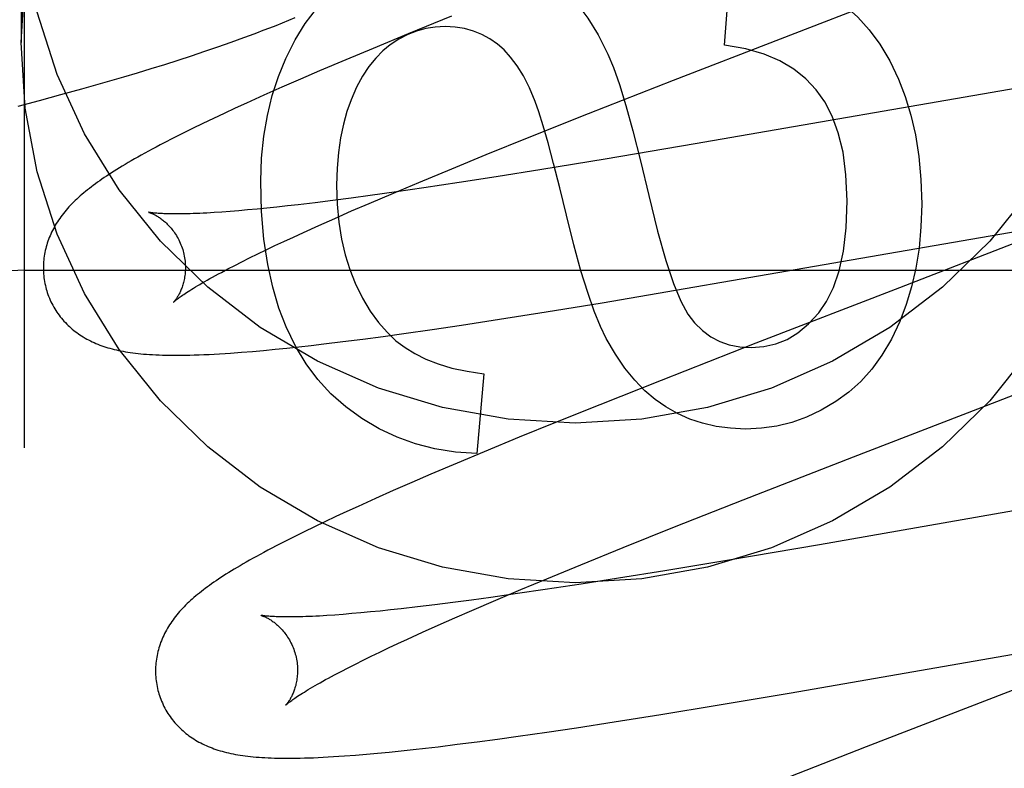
# Model space of a CAD drawing. Header units: inches. Extents: x 0 to 293, y 0 to 190.
# Tile 28 of 84: x 98.655 to 98.794, y 97.488 to 97.594. Entities that reach past the tile are written whole.
import ezdxf

# ---------------------------------------------------------------- set-up
doc = ezdxf.new("R2010")
doc.units = ezdxf.units.IN
doc.header["$LTSCALE"] = 16.12069
doc.header["$MEASUREMENT"] = 0
doc.linetypes.add('HIDDEN', pattern=[0.2, 0.1, -0.1])
doc.layers.add('DEFAULT_2', color=8, linetype='HIDDEN')

msp = doc.modelspace()

# ---------------------------------------------------------------- linework, layer by layer
at = {"layer": 'DEFAULT_2', "color": 8, "linetype": 'HIDDEN'}
for p, q in [((98.65561, 94.30945), (98.65561, 99.80995)), ((98.65511, 97.6132), (98.65511, 97.59071)), ((98.75418, 97.5903), (98.75504, 97.60172)), ((98.74697, 97.58536), (98.78142, 97.59872)), ((98.71573, 97.59439), (98.7096, 97.5919)), ((98.7096, 97.5919), (98.70467, 97.58986)), ((98.68283, 97.59008), (98.68468, 97.59073)), ((98.67723, 97.58821), (98.67911, 97.58883)), ((98.67911, 97.58883), (98.68098, 97.58945)), ((98.68098, 97.58945), (98.68283, 97.59008)), ((98.70467, 97.58986), (98.70085, 97.58825)), ((98.67343, 97.58702), (98.67534, 97.58761)), ((98.67534, 97.58761), (98.67723, 97.58821)), ((98.70085, 97.58825), (98.69715, 97.58668)), ((98.66957, 97.58585), (98.6715, 97.58643)), ((98.6715, 97.58643), (98.67343, 97.58702)), ((98.69715, 97.58668), (98.69446, 97.58552)), ((98.8064, 97.58619), (98.75004, 97.57642)), ((98.66369, 97.58416), (98.66566, 97.58472)), ((98.66566, 97.58472), (98.66762, 97.58528)), ((98.66762, 97.58528), (98.66957, 97.58585)), ((98.69446, 97.58552), (98.69184, 97.58438)), ((98.73502, 97.58067), (98.74697, 97.58536)), ((98.65771, 97.58253), (98.66071, 97.58334)), ((98.66071, 97.58334), (98.66369, 97.58416)), ((98.6893, 97.58325), (98.68685, 97.58214)), ((98.69184, 97.58438), (98.6893, 97.58325)), ((98.65469, 97.58173), (98.65771, 97.58253)), ((98.68685, 97.58214), (98.68526, 97.58142)), ((98.68371, 97.5807), (98.68219, 97.57998)), ((98.68526, 97.58142), (98.68371, 97.5807)), ((98.72664, 97.57733), (98.73502, 97.58067)), ((98.6807, 97.57927), (98.67924, 97.57856)), ((98.68219, 97.57998), (98.6807, 97.57927)), ((98.67784, 97.57787), (98.67652, 97.5772)), ((98.67924, 97.57856), (98.67784, 97.57787)), ((98.67652, 97.5772), (98.67528, 97.57656)), ((98.7206, 97.57489), (98.72664, 97.57733)), ((98.75004, 97.57642), (98.73736, 97.57426)), ((98.71576, 97.57291), (98.7206, 97.57489)), ((98.73736, 97.57426), (98.72845, 97.57279)), ((98.71111, 97.57098), (98.71576, 97.57291)), ((98.72845, 97.57279), (98.722, 97.57176)), ((98.70754, 97.56947), (98.71111, 97.57098)), ((98.71681, 97.57095), (98.71181, 97.5702)), ((98.722, 97.57176), (98.71681, 97.57095)), ((98.70412, 97.56801), (98.70754, 97.56947)), ((98.70796, 97.56964), (98.70426, 97.56912)), ((98.71181, 97.5702), (98.70796, 97.56964)), ((98.69653, 97.56811), (98.69415, 97.56783)), ((98.69901, 97.56842), (98.69653, 97.56811)), ((98.70159, 97.56876), (98.69901, 97.56842)), ((98.70426, 97.56912), (98.70159, 97.56876)), ((98.70166, 97.56695), (98.70412, 97.56801)), ((98.68339, 97.56679), (98.68229, 97.56672)), ((98.68454, 97.56688), (98.68339, 97.56679)), ((98.68576, 97.56698), (98.68454, 97.56688)), ((98.68702, 97.56709), (98.68576, 97.56698)), ((98.68835, 97.56721), (98.68702, 97.56709)), ((98.68972, 97.56735), (98.68835, 97.56721)), ((98.69115, 97.5675), (98.68972, 97.56735)), ((98.69263, 97.56766), (98.69115, 97.5675)), ((98.69415, 97.56783), (98.69263, 97.56766)), ((98.69929, 97.56591), (98.70166, 97.56695)), ((98.69702, 97.5649), (98.69929, 97.56591)), ((98.73692, 97.55401), (98.80831, 97.56633)), ((98.69347, 97.56328), (98.69486, 97.56392)), ((98.69486, 97.56392), (98.69702, 97.5649)), ((98.69085, 97.56206), (98.69213, 97.56266)), ((98.69213, 97.56266), (98.69347, 97.56328)), ((98.68843, 97.56089), (98.68961, 97.56147)), ((98.68961, 97.56147), (98.69085, 97.56206)), ((98.6852, 97.55928), (98.68622, 97.5598)), ((98.68622, 97.5598), (98.6873, 97.56034)), ((98.6873, 97.56034), (98.68843, 97.56089)), ((98.65561, 97.55862), (99.15561, 97.55862)), ((98.68333, 97.5583), (98.68424, 97.55878)), ((98.68424, 97.55878), (98.6852, 97.55928)), ((98.72246, 97.55169), (98.72903, 97.55273)), ((98.72903, 97.55273), (98.73692, 97.55401)), ((98.71715, 97.55087), (98.72246, 97.55169)), ((98.70901, 97.54968), (98.71302, 97.55026)), ((98.71302, 97.55026), (98.71715, 97.55087)), ((98.69773, 97.54821), (98.70043, 97.54854)), ((98.70043, 97.54854), (98.70322, 97.5489)), ((98.70322, 97.5489), (98.70608, 97.54928)), ((98.70608, 97.54928), (98.70901, 97.54968)), ((98.68614, 97.54704), (98.68769, 97.54716)), ((98.68769, 97.54716), (98.68927, 97.5473)), ((98.68927, 97.5473), (98.69089, 97.54746)), ((98.69089, 97.54746), (98.69254, 97.54763)), ((98.69254, 97.54763), (98.69424, 97.54781)), ((98.69424, 97.54781), (98.69596, 97.548)), ((98.69596, 97.548), (98.69773, 97.54821)), ((98.75858, 97.5483), (98.74526, 97.54308)), ((98.79248, 97.54009), (98.81182, 97.54761)), ((98.72029, 97.54401), (98.71931, 97.53278)), ((98.74526, 97.54308), (98.73662, 97.53965)), ((98.73662, 97.53965), (98.73034, 97.53712)), ((98.77234, 97.5323), (98.79248, 97.54009)), ((98.73034, 97.53712), (98.72526, 97.53505)), ((98.72526, 97.53505), (98.72033, 97.53301)), ((98.72033, 97.53301), (98.71652, 97.53141)), ((98.7568, 97.52624), (98.77234, 97.5323)), ((98.71652, 97.53141), (98.71283, 97.52984)), ((98.71283, 97.52984), (98.71014, 97.52868)), ((98.71014, 97.52868), (98.70753, 97.52754)), ((98.8163, 97.52841), (98.76754, 97.51992)), ((98.70501, 97.52642), (98.70256, 97.52532)), ((98.70753, 97.52754), (98.70501, 97.52642)), ((98.70256, 97.52532), (98.70098, 97.52459)), ((98.74714, 97.52242), (98.7568, 97.52624)), ((98.69943, 97.52387), (98.6979, 97.52315)), ((98.70098, 97.52459), (98.69943, 97.52387)), ((98.69641, 97.52244), (98.69496, 97.52173)), ((98.6979, 97.52315), (98.69641, 97.52244)), ((98.7399, 97.51952), (98.74714, 97.52242)), ((98.69357, 97.52104), (98.69226, 97.52038)), ((98.69496, 97.52173), (98.69357, 97.52104)), ((98.69226, 97.52038), (98.69103, 97.51975)), ((98.73393, 97.5171), (98.7399, 97.51952)), ((98.76754, 97.51992), (98.75477, 97.51774)), ((98.72916, 97.51513), (98.73393, 97.5171)), ((98.75477, 97.51774), (98.74577, 97.51625)), ((98.74577, 97.51625), (98.73925, 97.5152)), ((98.7255, 97.5136), (98.72916, 97.51513)), ((98.73399, 97.51437), (98.72892, 97.5136)), ((98.73925, 97.5152), (98.73399, 97.51437)), ((98.72125, 97.51249), (98.71853, 97.51212)), ((98.72501, 97.51303), (98.72125, 97.51249)), ((98.72197, 97.51211), (98.7255, 97.5136)), ((98.72892, 97.5136), (98.72501, 97.51303)), ((98.71094, 97.51116), (98.70861, 97.51089)), ((98.71337, 97.51145), (98.71094, 97.51116)), ((98.7159, 97.51177), (98.71337, 97.51145)), ((98.71853, 97.51212), (98.7159, 97.51177)), ((98.7186, 97.51066), (98.72197, 97.51211)), ((98.6993, 97.51001), (98.69819, 97.50994)), ((98.70046, 97.5101), (98.6993, 97.51001)), ((98.70169, 97.5102), (98.70046, 97.5101)), ((98.70297, 97.51031), (98.70169, 97.5102)), ((98.7043, 97.51044), (98.70297, 97.51031)), ((98.70569, 97.51057), (98.7043, 97.51044)), ((98.70713, 97.51072), (98.70569, 97.51057)), ((98.70861, 97.51089), (98.70713, 97.51072)), ((98.71618, 97.5096), (98.7186, 97.51066)), ((98.71164, 97.50758), (98.71386, 97.50857)), ((98.71386, 97.50857), (98.71618, 97.5096)), ((98.76354, 97.49904), (98.81694, 97.50832)), ((98.70952, 97.50661), (98.71164, 97.50758)), ((98.70687, 97.50537), (98.70817, 97.50598)), ((98.70817, 97.50598), (98.70952, 97.50661)), ((98.70328, 97.50364), (98.70442, 97.5042)), ((98.70442, 97.5042), (98.70562, 97.50478)), ((98.70562, 97.50478), (98.70687, 97.50537)), ((98.80956, 97.50515), (98.77412, 97.49142)), ((98.70115, 97.50257), (98.70219, 97.5031)), ((98.70219, 97.5031), (98.70328, 97.50364)), ((98.69926, 97.50158), (98.70018, 97.50207)), ((98.70018, 97.50207), (98.70115, 97.50257)), ((98.75311, 97.49729), (98.76354, 97.49904)), ((98.74521, 97.496), (98.75311, 97.49729)), ((98.73862, 97.49495), (98.74521, 97.496)), ((98.7333, 97.49413), (98.73862, 97.49495)), ((98.72513, 97.49294), (98.72916, 97.49352)), ((98.72916, 97.49352), (98.7333, 97.49413)), ((98.71382, 97.49145), (98.71653, 97.49179)), ((98.71653, 97.49179), (98.71932, 97.49215)), ((98.71932, 97.49215), (98.72219, 97.49253)), ((98.72219, 97.49253), (98.72513, 97.49294)), ((98.70219, 97.49027), (98.70374, 97.49039)), ((98.70374, 97.49039), (98.70532, 97.49054)), ((98.70532, 97.49054), (98.70695, 97.49069)), ((98.70695, 97.49069), (98.70862, 97.49087)), ((98.70862, 97.49087), (98.71032, 97.49105)), ((98.71032, 97.49105), (98.71205, 97.49125)), ((98.71205, 97.49125), (98.71382, 97.49145)), ((98.77412, 97.49142), (98.76084, 97.48621))]:
    msp.add_line(p, q, dxfattribs=at)
for points in [[(98.65511, 97.59071), (98.6557, 97.59995)], [(98.69239, 97.58845), (98.6937, 97.59105), (98.69514, 97.59338), (98.69671, 97.59542), (98.69841, 97.59723), (98.70026, 97.59886), (98.70226, 97.60029)], [(98.72857, 97.60066), (98.73022, 97.59943), (98.73183, 97.59794), (98.73339, 97.59619), (98.73491, 97.59414), (98.73635, 97.59176), (98.73774, 97.58905)], [(98.76921, 97.59728), (98.77113, 97.59588), (98.77291, 97.59428), (98.77455, 97.59248), (98.77605, 97.59045), (98.77743, 97.58812), (98.77868, 97.58551)], [(98.80885, 97.59497), (98.80604, 97.5862), (98.80218, 97.57781), (98.7973, 97.56994), (98.7915, 97.5627), (98.78483, 97.5562), (98.77742, 97.55053), (98.76936, 97.54577), (98.76077, 97.54199), (98.75178, 97.53926), (98.74252, 97.5376), (98.73311, 97.53705), (98.72371, 97.5376), (98.71445, 97.53926), (98.70545, 97.54199), (98.69687, 97.54577), (98.6888, 97.55053), (98.68139, 97.5562), (98.67473, 97.5627), (98.66893, 97.56994), (98.66405, 97.57781), (98.66019, 97.5862), (98.65738, 97.59497)], [(98.68468, 97.59073), (98.68559, 97.59106), (98.6865, 97.59139), (98.68741, 97.59173), (98.68832, 97.59206), (98.68922, 97.59241), (98.69012, 97.59276), (98.69102, 97.59311), (98.69191, 97.59347), (98.69281, 97.59383), (98.69369, 97.5942)], [(98.71483, 97.59294), (98.71343, 97.59287), (98.71209, 97.59266), (98.71081, 97.59231), (98.70956, 97.59182), (98.70832, 97.59117), (98.70709, 97.59036)], [(98.72218, 97.59047), (98.7211, 97.59122), (98.71997, 97.59183), (98.7188, 97.59231), (98.71756, 97.59265), (98.71624, 97.59286), (98.71483, 97.59294)], [(98.7973, 97.54745), (98.7915, 97.54021), (98.78483, 97.53371), (98.77742, 97.52803), (98.76936, 97.52328), (98.76077, 97.5195), (98.75178, 97.51677), (98.74252, 97.51511), (98.73311, 97.51456), (98.72371, 97.51511), (98.71445, 97.51677), (98.70545, 97.5195), (98.69687, 97.52328), (98.6888, 97.52803), (98.68139, 97.53371), (98.67473, 97.54021), (98.66893, 97.54745), (98.66405, 97.55532), (98.66019, 97.5637), (98.65738, 97.57248), (98.6557, 97.58146), (98.65511, 97.59071)], [(98.70709, 97.59036), (98.70605, 97.58952), (98.70505, 97.5885), (98.7041, 97.58732), (98.7032, 97.58596), (98.70236, 97.5844), (98.70158, 97.58262)], [(98.72751, 97.58237), (98.72669, 97.5843), (98.72584, 97.58598), (98.72496, 97.58742), (98.72405, 97.58863), (98.72312, 97.58965), (98.72218, 97.59047)], [(98.76706, 97.58402), (98.7656, 97.58559), (98.7639, 97.58695), (98.76197, 97.58811), (98.75974, 97.58907), (98.75714, 97.5898), (98.75418, 97.5903)], [(98.73774, 97.58905), (98.73852, 97.58719), (98.73937, 97.58476), (98.74028, 97.58181), (98.74127, 97.57826), (98.74234, 97.57402), (98.7435, 97.56912)], [(98.68886, 97.57115), (98.68898, 97.57439), (98.68928, 97.57748), (98.68979, 97.5804), (98.69048, 97.5832), (98.69134, 97.58588), (98.69239, 97.58845)], [(98.77868, 97.58551), (98.77961, 97.58309), (98.78039, 97.58047), (98.78104, 97.57766), (98.78152, 97.57464), (98.78181, 97.57138), (98.78193, 97.56789)], [(98.77143, 97.56839), (98.77126, 97.57202), (98.77085, 97.57522), (98.77018, 97.57797), (98.7693, 97.58033), (98.76827, 97.58235), (98.76706, 97.58402)], [(98.70158, 97.58262), (98.70099, 97.58096), (98.7005, 97.57916), (98.70009, 97.57724), (98.69979, 97.57518), (98.69961, 97.57296), (98.69954, 97.5706)], [(98.73189, 97.56636), (98.73095, 97.57023), (98.7301, 97.57362), (98.72932, 97.57653), (98.72864, 97.57895), (98.72803, 97.5809), (98.72751, 97.58237)], [(98.67528, 97.57656), (98.6747, 97.57626), (98.67413, 97.57595), (98.67357, 97.57566), (98.67304, 97.57537), (98.67253, 97.57509), (98.67203, 97.57481), (98.67155, 97.57454), (98.67108, 97.57428), (98.67063, 97.57402), (98.6702, 97.57377), (98.66978, 97.57352), (98.66937, 97.57327), (98.66897, 97.57303), (98.66859, 97.57279), (98.66821, 97.57256), (98.66785, 97.57233), (98.6675, 97.5721), (98.66716, 97.57187), (98.66683, 97.57165), (98.6665, 97.57143), (98.66619, 97.57121), (98.66588, 97.57099), (98.66558, 97.57078), (98.66529, 97.57056), (98.66501, 97.57035), (98.66473, 97.57013), (98.66446, 97.56992), (98.6642, 97.56971), (98.66394, 97.56949), (98.66368, 97.56928)], [(98.69242, 97.55064), (98.69142, 97.55327), (98.69056, 97.55619), (98.68985, 97.55941), (98.68932, 97.56296), (98.68899, 97.56688), (98.68886, 97.57115)], [(98.69954, 97.5706), (98.69963, 97.56789), (98.69987, 97.56535), (98.70025, 97.56298), (98.70077, 97.56077), (98.70141, 97.5587), (98.70217, 97.55678)], [(98.66368, 97.56928), (98.66344, 97.56906), (98.66319, 97.56885), (98.66296, 97.56863), (98.66273, 97.56841), (98.6625, 97.56819), (98.66228, 97.56797), (98.66207, 97.56775), (98.66186, 97.56752), (98.66166, 97.5673), (98.66146, 97.56707), (98.66127, 97.56684), (98.66108, 97.56661), (98.6609, 97.56638), (98.66073, 97.56614), (98.66056, 97.56591), (98.66039, 97.56567), (98.66024, 97.56543), (98.66008, 97.56519), (98.65994, 97.56494), (98.6598, 97.56469), (98.65966, 97.56444), (98.65953, 97.56419), (98.65941, 97.56394), (98.6593, 97.56369), (98.65919, 97.56344), (98.65908, 97.56319), (98.65899, 97.56294), (98.6589, 97.56269), (98.65881, 97.56243), (98.65873, 97.56217), (98.65866, 97.56191), (98.65859, 97.56165), (98.65853, 97.56139), (98.65847, 97.56112), (98.65842, 97.56085), (98.65838, 97.56058), (98.65834, 97.56031), (98.65831, 97.56004), (98.65829, 97.55976), (98.65827, 97.55949), (98.65826, 97.55921), (98.65826, 97.55894), (98.65826, 97.55866), (98.65827, 97.55838), (98.65829, 97.5581), (98.65831, 97.55782), (98.65834, 97.55755), (98.65838, 97.55727), (98.65843, 97.55699), (98.65848, 97.55672), (98.65854, 97.55644), (98.6586, 97.55617), (98.65866, 97.55594)], [(98.7435, 97.56912), (98.74473, 97.56412), (98.7459, 97.55998), (98.747, 97.55674), (98.74803, 97.55426), (98.74901, 97.55239), (98.74993, 97.55118)], [(98.76744, 97.55261), (98.76854, 97.55418), (98.76949, 97.55616), (98.77029, 97.5585), (98.7709, 97.56128), (98.77128, 97.56459), (98.77143, 97.56839)], [(98.67309, 97.56676), (98.67308, 97.56676), (98.67307, 97.56677), (98.67307, 97.56677), (98.67309, 97.56676), (98.67311, 97.56675), (98.67314, 97.56675), (98.67318, 97.56673), (98.67322, 97.56672), (98.67327, 97.5667), (98.67333, 97.56668), (98.67339, 97.56666), (98.67346, 97.56663), (98.67353, 97.5666), (98.67361, 97.56657), (98.67369, 97.56653), (98.67378, 97.56649), (98.67387, 97.56644), (98.67396, 97.5664), (98.67406, 97.56634), (98.67416, 97.56629), (98.67426, 97.56623), (98.67437, 97.56616), (98.67448, 97.56609), (98.67459, 97.56602), (98.67471, 97.56594), (98.67483, 97.56585), (98.67495, 97.56576), (98.67507, 97.56567), (98.67519, 97.56557), (98.67532, 97.56546), (98.67545, 97.56535), (98.67557, 97.56523), (98.6757, 97.5651), (98.67584, 97.56497), (98.67597, 97.56483), (98.6761, 97.56469), (98.67623, 97.56454), (98.67636, 97.56438), (98.67649, 97.56421), (98.67662, 97.56404), (98.67674, 97.56386), (98.67687, 97.56367), (98.67699, 97.56348), (98.67711, 97.56328), (98.67722, 97.56307), (98.67733, 97.56286), (98.67743, 97.56265), (98.67753, 97.56243), (98.67763, 97.5622), (98.67771, 97.56197), (98.6778, 97.56174), (98.67787, 97.5615), (98.67793, 97.5613)], [(98.68229, 97.56672), (98.68125, 97.56666), (98.68076, 97.56663), (98.68027, 97.56661), (98.67981, 97.56659), (98.67936, 97.56657), (98.67893, 97.56656), (98.67851, 97.56655), (98.67811, 97.56654), (98.67772, 97.56653), (98.67735, 97.56653), (98.677, 97.56653), (98.67666, 97.56653), (98.67634, 97.56653), (98.67604, 97.56654), (98.67575, 97.56654), (98.67549, 97.56655), (98.67524, 97.56656), (98.67501, 97.56657), (98.67479, 97.56658), (98.6746, 97.56659), (98.67441, 97.56661), (98.67424, 97.56662), (98.67409, 97.56663), (98.67394, 97.56664), (98.67381, 97.56666), (98.67369, 97.56667), (98.67358, 97.56668), (98.67349, 97.5667), (98.6734, 97.56671), (98.67333, 97.56672), (98.67326, 97.56673), (98.67321, 97.56674), (98.67316, 97.56675), (98.67312, 97.56676), (98.6731, 97.56676), (98.67309, 97.56676)], [(98.78193, 97.56789), (98.78182, 97.56472), (98.78155, 97.56172), (98.7811, 97.5589), (98.78049, 97.55626), (98.77974, 97.55375), (98.77885, 97.55139)], [(98.73751, 97.54897), (98.73669, 97.55068), (98.73582, 97.55284), (98.7349, 97.55544), (98.73394, 97.55853), (98.73294, 97.56218), (98.73189, 97.56636)], [(98.79621, 97.56288), (98.77878, 97.55613), (98.75858, 97.5483)], [(98.67793, 97.5613), (98.67799, 97.56109), (98.67805, 97.56084), (98.6781, 97.5606), (98.67814, 97.56036), (98.67817, 97.56012), (98.6782, 97.55988), (98.67822, 97.55964), (98.67824, 97.5594), (98.67825, 97.55917), (98.67825, 97.55894), (98.67825, 97.55871), (98.67824, 97.55849), (98.67822, 97.55827), (98.6782, 97.55805), (98.67818, 97.55784), (98.67815, 97.55764), (98.67811, 97.55744), (98.67807, 97.55725), (98.67803, 97.55706), (98.67799, 97.55688), (98.67794, 97.55671), (98.67789, 97.55654), (98.67784, 97.55638), (98.67779, 97.55622), (98.67773, 97.55607), (98.67768, 97.55593), (98.67762, 97.55579), (98.67756, 97.55565), (98.67751, 97.55553), (98.67745, 97.55541), (98.67739, 97.55529), (98.67733, 97.55518), (98.67727, 97.55507), (98.67722, 97.55497), (98.67716, 97.55488), (98.67711, 97.55479), (98.67705, 97.5547), (98.677, 97.55462), (98.67695, 97.55455), (98.6769, 97.55448), (98.67685, 97.55442), (98.67681, 97.55436), (98.67677, 97.55431), (98.67673, 97.55426), (98.6767, 97.55422), (98.67667, 97.55419), (98.67664, 97.55416), (98.67662, 97.55413), (98.67661, 97.55412), (98.67659, 97.5541), (98.67659, 97.5541)], [(98.67659, 97.5541), (98.6766, 97.55411), (98.67661, 97.55412), (98.67664, 97.55414), (98.67667, 97.55417), (98.67671, 97.5542), (98.67675, 97.55425), (98.67681, 97.5543), (98.67688, 97.55435), (98.67696, 97.55442), (98.67705, 97.55449), (98.67715, 97.55456), (98.67727, 97.55465), (98.67739, 97.55474), (98.67753, 97.55484), (98.67768, 97.55495), (98.67785, 97.55507), (98.67803, 97.55519), (98.67822, 97.55532), (98.67843, 97.55546), (98.67865, 97.5556), (98.67889, 97.55575), (98.67914, 97.55591), (98.67941, 97.55608), (98.67969, 97.55625), (98.67999, 97.55643), (98.6803, 97.55661), (98.68063, 97.5568), (98.68097, 97.557), (98.68132, 97.5572), (98.68169, 97.55741), (98.68208, 97.55762), (98.68248, 97.55784), (98.6829, 97.55807), (98.68333, 97.5583)], [(98.65866, 97.55594), (98.65873, 97.55571), (98.65881, 97.55545), (98.6589, 97.55518), (98.659, 97.55492), (98.6591, 97.55466), (98.65921, 97.5544), (98.65933, 97.55415), (98.65945, 97.5539), (98.65958, 97.55366), (98.65972, 97.55341), (98.65986, 97.55317), (98.66, 97.55294), (98.66015, 97.55271), (98.66031, 97.55248), (98.66047, 97.55226), (98.66064, 97.55204), (98.66081, 97.55183), (98.66098, 97.55162), (98.66116, 97.55142), (98.66135, 97.55122), (98.66154, 97.55102), (98.66173, 97.55083), (98.66192, 97.55065), (98.66212, 97.55047), (98.66233, 97.5503), (98.66254, 97.55012), (98.66275, 97.54996), (98.66296, 97.5498), (98.66318, 97.54964), (98.66341, 97.54948), (98.66364, 97.54933), (98.66388, 97.54919), (98.66412, 97.54904), (98.66437, 97.5489), (98.66462, 97.54877), (98.66488, 97.54864), (98.66514, 97.54851), (98.6654, 97.54839), (98.66566, 97.54828), (98.66593, 97.54817), (98.6662, 97.54806), (98.66648, 97.54796), (98.66676, 97.54786), (98.66705, 97.54777), (98.66734, 97.54768), (98.66763, 97.5476), (98.66793, 97.54751), (98.66823, 97.54744), (98.66854, 97.54736), (98.66885, 97.5473), (98.66917, 97.54723), (98.66949, 97.54717), (98.66982, 97.54711), (98.67016, 97.54705), (98.6705, 97.547), (98.67085, 97.54695), (98.67121, 97.54691), (98.67158, 97.54687), (98.67196, 97.54683), (98.67235, 97.54679), (98.67276, 97.54676), (98.67318, 97.54673), (98.67362, 97.5467), (98.67407, 97.54668), (98.67454, 97.54666), (98.67502, 97.54664), (98.67551, 97.54663), (98.67602, 97.54662), (98.67655, 97.54662), (98.6771, 97.54662), (98.67767, 97.54662), (98.67826, 97.54663), (98.67887, 97.54664), (98.67951, 97.54666), (98.68018, 97.54668), (98.68087, 97.54671), (98.68159, 97.54674), (98.68232, 97.54678), (98.68307, 97.54682), (98.68383, 97.54687), (98.6846, 97.54692), (98.68614, 97.54704)], [(98.70217, 97.55678), (98.7032, 97.55467), (98.70429, 97.55281), (98.70544, 97.55121), (98.70664, 97.54985), (98.70789, 97.54867), (98.70918, 97.5477)], [(98.75793, 97.5477), (98.75971, 97.54783), (98.7614, 97.54822), (98.76299, 97.54885), (98.7645, 97.54977), (98.76599, 97.55103), (98.76744, 97.55261)], [(98.77885, 97.55139), (98.77765, 97.54886), (98.77633, 97.54661), (98.7749, 97.54465), (98.77334, 97.54293), (98.77165, 97.54141), (98.76984, 97.54008)], [(98.7031, 97.53769), (98.70082, 97.53935), (98.69875, 97.54119), (98.69689, 97.5432), (98.69524, 97.54542), (98.69374, 97.54791), (98.69242, 97.55064)], [(98.74993, 97.55118), (98.75105, 97.55011), (98.75224, 97.54923), (98.75348, 97.54857), (98.75482, 97.5481), (98.75631, 97.54781), (98.75793, 97.5477)], [(98.74589, 97.53935), (98.74441, 97.54038), (98.74295, 97.54162), (98.74152, 97.54309), (98.74013, 97.54479), (98.73879, 97.54675), (98.73751, 97.54897)], [(98.70918, 97.5477), (98.71056, 97.54684), (98.71212, 97.54607), (98.71385, 97.54539), (98.71578, 97.54481), (98.71793, 97.54436), (98.72029, 97.54401)], [(98.75713, 97.53622), (98.75499, 97.53632), (98.75297, 97.53659), (98.75108, 97.53703), (98.74928, 97.53763), (98.74755, 97.53841), (98.74589, 97.53935)], [(98.76984, 97.54008), (98.76778, 97.53887), (98.76572, 97.5379), (98.76365, 97.53716), (98.76154, 97.53664), (98.75937, 97.53632), (98.75713, 97.53622)], [(98.71931, 97.53278), (98.71628, 97.53298), (98.71339, 97.53343), (98.71067, 97.53412), (98.70807, 97.53506), (98.70554, 97.53625), (98.7031, 97.53769)], [(98.69103, 97.51975), (98.69044, 97.51944), (98.68987, 97.51914), (98.68932, 97.51884), (98.68879, 97.51856), (98.68827, 97.51827), (98.68778, 97.518), (98.6873, 97.51773), (98.68683, 97.51746), (98.68638, 97.51721), (98.68595, 97.51695), (98.68553, 97.5167), (98.68512, 97.51646), (98.68473, 97.51622), (98.68435, 97.51598), (98.68397, 97.51575), (98.68361, 97.51552), (98.68326, 97.51529), (98.68292, 97.51506), (98.68259, 97.51484), (98.68227, 97.51462), (98.68195, 97.5144), (98.68165, 97.51419), (98.68135, 97.51397), (98.68106, 97.51375), (98.68078, 97.51354), (98.6805, 97.51333), (98.68023, 97.51311), (98.67997, 97.5129), (98.67971, 97.51269), (98.67946, 97.51247)], [(98.67946, 97.51247), (98.67921, 97.51226), (98.67897, 97.51204), (98.67873, 97.51183), (98.6785, 97.51161), (98.67828, 97.51139), (98.67806, 97.51117), (98.67785, 97.51094), (98.67764, 97.51072), (98.67744, 97.51049), (98.67724, 97.51027), (98.67705, 97.51004), (98.67686, 97.50981), (98.67668, 97.50957), (98.67651, 97.50934), (98.67634, 97.5091), (98.67618, 97.50887), (98.67602, 97.50863), (98.67587, 97.50838), (98.67572, 97.50814), (98.67558, 97.50789), (98.67545, 97.50764), (98.67532, 97.50739), (98.6752, 97.50714), (98.67508, 97.50689), (98.67497, 97.50664), (98.67487, 97.50639), (98.67477, 97.50614), (98.67468, 97.50589), (98.6746, 97.50563), (98.67452, 97.50537), (98.67445, 97.50511), (98.67438, 97.50485), (98.67432, 97.50459), (98.67426, 97.50432), (98.67421, 97.50406), (98.67417, 97.50379), (98.67413, 97.50351), (98.6741, 97.50324), (98.67408, 97.50297), (98.67406, 97.50269), (98.67405, 97.50242), (98.67405, 97.50214), (98.67405, 97.50186), (98.67406, 97.50159), (98.67408, 97.50131), (98.6741, 97.50103), (98.67413, 97.50075), (98.67417, 97.50048), (98.67422, 97.5002), (98.67427, 97.49993), (98.67433, 97.49965), (98.67439, 97.49938), (98.67445, 97.49915)], [(98.68888, 97.50997), (98.68887, 97.50997), (98.68886, 97.50998), (98.68886, 97.50997), (98.68888, 97.50997), (98.6889, 97.50996), (98.68893, 97.50996), (98.68896, 97.50994), (98.68901, 97.50993), (98.68906, 97.50991), (98.68911, 97.50989), (98.68917, 97.50987), (98.68924, 97.50984), (98.68931, 97.50981), (98.68939, 97.50978), (98.68947, 97.50974), (98.68956, 97.5097), (98.68964, 97.50966), (98.68974, 97.50961), (98.68984, 97.50956), (98.68994, 97.5095), (98.69004, 97.50944), (98.69015, 97.50938), (98.69026, 97.50931), (98.69037, 97.50923), (98.69049, 97.50915), (98.69061, 97.50907), (98.69073, 97.50898), (98.69085, 97.50889), (98.69097, 97.50879), (98.6911, 97.50868), (98.69123, 97.50857), (98.69136, 97.50845), (98.69149, 97.50832), (98.69162, 97.50819), (98.69175, 97.50805), (98.69188, 97.50791), (98.69201, 97.50775), (98.69214, 97.50759), (98.69227, 97.50743), (98.6924, 97.50725), (98.69253, 97.50707), (98.69265, 97.50689), (98.69278, 97.50669), (98.69289, 97.50649), (98.69301, 97.50629), (98.69312, 97.50608), (98.69322, 97.50586), (98.69332, 97.50564), (98.69342, 97.50541), (98.6935, 97.50518), (98.69359, 97.50495), (98.69366, 97.50471), (98.69372, 97.50451)], [(98.69819, 97.50994), (98.69714, 97.50987), (98.69664, 97.50985), (98.69616, 97.50982), (98.69569, 97.5098), (98.69523, 97.50979), (98.6948, 97.50977), (98.69437, 97.50976), (98.69397, 97.50975), (98.69358, 97.50974), (98.6932, 97.50974), (98.69285, 97.50974), (98.69251, 97.50974), (98.69218, 97.50974), (98.69187, 97.50974), (98.69158, 97.50975), (98.6913, 97.50976), (98.69104, 97.50977), (98.6908, 97.50978), (98.69057, 97.50979), (98.69036, 97.5098), (98.69017, 97.50982), (98.68999, 97.50983), (98.68983, 97.50984), (98.68968, 97.50986), (98.68955, 97.50987), (98.68943, 97.50989), (98.68932, 97.5099), (98.68923, 97.50991), (98.68914, 97.50992), (98.68907, 97.50994), (98.68901, 97.50995), (98.68896, 97.50995), (98.68892, 97.50996), (98.68889, 97.50997), (98.68888, 97.50997)], [(98.69372, 97.50451), (98.69378, 97.50429), (98.69384, 97.50405), (98.69389, 97.50381), (98.69393, 97.50357), (98.69397, 97.50332), (98.69399, 97.50308), (98.69402, 97.50284), (98.69403, 97.5026), (98.69404, 97.50237), (98.69404, 97.50214), (98.69404, 97.50191), (98.69403, 97.50169), (98.69401, 97.50147), (98.69399, 97.50125), (98.69396, 97.50104), (98.69393, 97.50084), (98.6939, 97.50064), (98.69386, 97.50045), (98.69382, 97.50026), (98.69378, 97.50008), (98.69373, 97.4999), (98.69368, 97.49974), (98.69363, 97.49957), (98.69358, 97.49942), (98.69352, 97.49927), (98.69346, 97.49912), (98.69341, 97.49898), (98.69335, 97.49885), (98.69329, 97.49872), (98.69323, 97.4986), (98.69317, 97.49848), (98.69312, 97.49837), (98.69306, 97.49827), (98.693, 97.49817), (98.69294, 97.49807), (98.69289, 97.49798), (98.69284, 97.4979), (98.69278, 97.49782), (98.69273, 97.49775), (98.69268, 97.49768), (98.69264, 97.49762), (98.69259, 97.49756), (98.69255, 97.49751), (98.69252, 97.49746), (98.69248, 97.49742), (98.69245, 97.49739), (98.69243, 97.49736), (98.69241, 97.49734), (98.69239, 97.49732), (98.69238, 97.49731), (98.69238, 97.49731)], [(98.69238, 97.49731), (98.69239, 97.49732), (98.69241, 97.49733), (98.69243, 97.49736), (98.69246, 97.49739), (98.69251, 97.49742), (98.69256, 97.49746), (98.69262, 97.49752), (98.69269, 97.49757), (98.69277, 97.49764), (98.69286, 97.49771), (98.69297, 97.49779), (98.69309, 97.49788), (98.69322, 97.49797), (98.69336, 97.49808), (98.69351, 97.49819), (98.69368, 97.4983), (98.69387, 97.49843), (98.69406, 97.49856), (98.69428, 97.4987), (98.6945, 97.49885), (98.69475, 97.499), (98.695, 97.49916), (98.69528, 97.49933), (98.69556, 97.49951), (98.69586, 97.49969), (98.69618, 97.49987), (98.69651, 97.50007), (98.69686, 97.50027), (98.69722, 97.50047), (98.6976, 97.50068), (98.69799, 97.5009), (98.6984, 97.50112), (98.69882, 97.50135), (98.69926, 97.50158)], [(98.67445, 97.49915), (98.67452, 97.49892), (98.6746, 97.49865), (98.67469, 97.49839), (98.67479, 97.49813), (98.6749, 97.49787), (98.67501, 97.49761), (98.67512, 97.49736), (98.67524, 97.49711), (98.67537, 97.49686), (98.67551, 97.49662), (98.67565, 97.49638), (98.67579, 97.49615), (98.67594, 97.49592), (98.6761, 97.49569), (98.67626, 97.49547), (98.67643, 97.49525), (98.6766, 97.49504), (98.67677, 97.49483), (98.67695, 97.49462), (98.67714, 97.49443), (98.67733, 97.49423), (98.67752, 97.49404), (98.67772, 97.49386), (98.67792, 97.49368), (98.67812, 97.4935), (98.67833, 97.49333), (98.67854, 97.49317), (98.67876, 97.493), (98.67898, 97.49285), (98.6792, 97.49269), (98.67944, 97.49254), (98.67967, 97.49239), (98.67992, 97.49225), (98.68016, 97.49211), (98.68042, 97.49198), (98.68067, 97.49185), (98.68093, 97.49172), (98.68119, 97.4916), (98.68146, 97.49149), (98.68172, 97.49138), (98.682, 97.49127), (98.68227, 97.49117), (98.68256, 97.49107), (98.68284, 97.49098), (98.68313, 97.49089), (98.68342, 97.4908), (98.68372, 97.49072), (98.68402, 97.49065), (98.68433, 97.49057), (98.68465, 97.4905), (98.68497, 97.49044), (98.68529, 97.49037), (98.68563, 97.49032), (98.68597, 97.49026), (98.68632, 97.49021), (98.68668, 97.49016), (98.68705, 97.49011), (98.68743, 97.49007), (98.68781, 97.49003), (98.68821, 97.49), (98.68862, 97.48996), (98.68903, 97.48993), (98.68946, 97.48991), (98.6899, 97.48989), (98.69035, 97.48987), (98.69081, 97.48985), (98.69128, 97.48984), (98.69177, 97.48983), (98.69227, 97.48983), (98.69279, 97.48983), (98.69332, 97.48983), (98.69386, 97.48984), (98.69443, 97.48985), (98.69502, 97.48986), (98.69563, 97.48988), (98.69627, 97.4899), (98.69695, 97.48993), (98.69765, 97.48997), (98.69837, 97.49001), (98.69912, 97.49005), (98.69988, 97.4901), (98.70064, 97.49015), (98.70219, 97.49027)]]:
    msp.add_lwpolyline(points, dxfattribs=at)
for radius in [0.25, 0.14]:
    msp.add_arc((98.65561, 97.41862), radius, 90, 270, dxfattribs=at)

doc.saveas('drawing.dxf')
